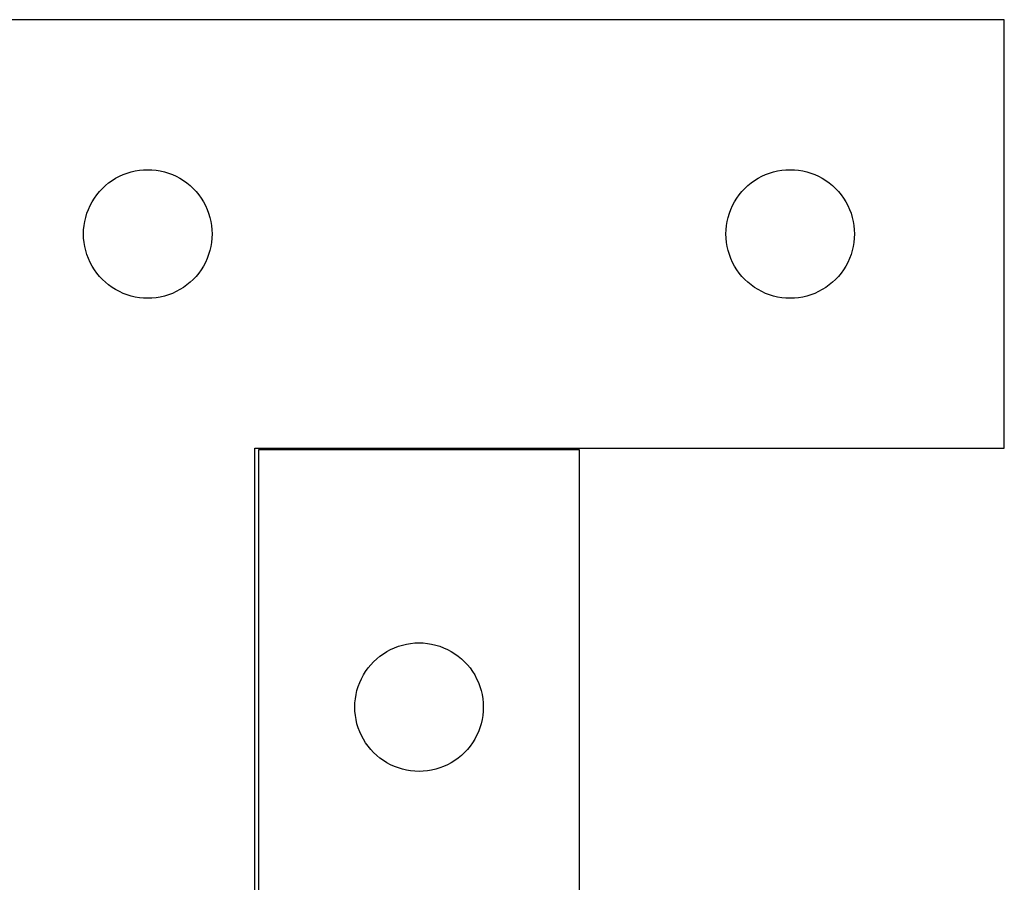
# Model space of a CAD drawing. Header units: millimetres. Extents: x 7 to 1243, y 7 to 1269.
# Tile 21 of 21: x 983 to 1121, y 1149 to 1269. Entities that reach past the tile are written whole.
import ezdxf

# ---------------------------------------------------------------- set-up
doc = ezdxf.new("R2010")
doc.units = ezdxf.units.MM
doc.layers.add('CUT', color=7, linetype='CONTINUOUS', true_color=0x000000)

msp = doc.modelspace()

# ---------------------------------------------------------------- linework, layer by layer
at = {"layer": 'CUT'}
for p, q in [((1120.8926, 1269.341368), (970.8926, 1269.341368)), ((1120.8926, 1209.341368), (1120.8926, 1269.341368)), ((995.892468, 1246.824594), (996.3926, 1247.135597)), ((996.3926, 1247.135597), (996.912002, 1247.413223)), ((996.912002, 1247.413223), (997.448449, 1247.656284)), ((997.448449, 1247.656284), (997.999645, 1247.863739)), ((997.999645, 1247.863739), (998.563228, 1248.0347)), ((998.563228, 1248.0347), (999.136787, 1248.168435)), ((999.136787, 1248.168435), (999.717864, 1248.264372)), ((999.717864, 1248.264372), (1000.303972, 1248.322098)), ((1000.303972, 1248.322098), (1000.8926, 1248.341368)), ((1000.8926, 1248.341368), (1001.481228, 1248.322098)), ((1001.481228, 1248.322098), (1002.067336, 1248.264372)), ((1002.067336, 1248.264372), (1002.648413, 1248.168435)), ((1002.648413, 1248.168435), (1003.221971, 1248.0347)), ((1003.221971, 1248.0347), (1003.785555, 1247.863739)), ((1003.785555, 1247.863739), (1004.336751, 1247.656284)), ((1004.336751, 1247.656284), (1004.873198, 1247.413223)), ((1004.873198, 1247.413223), (1005.3926, 1247.135597)), ((1005.3926, 1247.135597), (1005.892732, 1246.824594)), ((1085.892468, 1246.824594), (1086.3926, 1247.135597)), ((1086.3926, 1247.135597), (1086.912002, 1247.413223)), ((1086.912002, 1247.413223), (1087.448449, 1247.656284)), ((1087.448449, 1247.656284), (1087.999645, 1247.863739)), ((1087.999645, 1247.863739), (1088.563228, 1248.0347)), ((1088.563228, 1248.0347), (1089.136787, 1248.168435)), ((1089.136787, 1248.168435), (1089.717864, 1248.264372)), ((1089.717864, 1248.264372), (1090.303972, 1248.322098)), ((1090.303972, 1248.322098), (1090.8926, 1248.341368)), ((1090.8926, 1248.341368), (1091.481228, 1248.322098)), ((1091.481228, 1248.322098), (1092.067336, 1248.264372)), ((1092.067336, 1248.264372), (1092.648413, 1248.168435)), ((1092.648413, 1248.168435), (1093.221971, 1248.0347)), ((1093.221971, 1248.0347), (1093.785555, 1247.863739)), ((1093.785555, 1247.863739), (1094.336751, 1247.656284)), ((1094.336751, 1247.656284), (1094.873198, 1247.413223)), ((1094.873198, 1247.413223), (1095.3926, 1247.135597)), ((1095.3926, 1247.135597), (1095.892732, 1246.824594)), ((994.126042, 1245.27548), (994.528639, 1245.705329)), ((994.528639, 1245.705329), (994.958488, 1246.107926)), ((994.958488, 1246.107926), (995.413747, 1246.481548)), ((995.413747, 1246.481548), (995.892468, 1246.824594)), ((1005.892732, 1246.824594), (1006.371453, 1246.481548)), ((1006.371453, 1246.481548), (1006.826712, 1246.107926)), ((1006.826712, 1246.107926), (1007.256561, 1245.705329)), ((1007.256561, 1245.705329), (1007.659158, 1245.27548)), ((1084.126042, 1245.27548), (1084.528639, 1245.705329)), ((1084.528639, 1245.705329), (1084.958488, 1246.107926)), ((1084.958488, 1246.107926), (1085.413747, 1246.481548)), ((1085.413747, 1246.481548), (1085.892468, 1246.824594)), ((1095.892732, 1246.824594), (1096.371453, 1246.481548)), ((1096.371453, 1246.481548), (1096.826712, 1246.107926)), ((1096.826712, 1246.107926), (1097.256561, 1245.705329)), ((1097.256561, 1245.705329), (1097.659158, 1245.27548)), ((993.098371, 1243.841368), (993.409373, 1244.3415)), ((993.409373, 1244.3415), (993.75242, 1244.820221)), ((993.75242, 1244.820221), (994.126042, 1245.27548)), ((1007.659158, 1245.27548), (1008.03278, 1244.820221)), ((1008.03278, 1244.820221), (1008.375826, 1244.3415)), ((1008.375826, 1244.3415), (1008.686829, 1243.841368)), ((1083.098371, 1243.841368), (1083.409373, 1244.3415)), ((1083.409373, 1244.3415), (1083.75242, 1244.820221)), ((1083.75242, 1244.820221), (1084.126042, 1245.27548)), ((1097.659158, 1245.27548), (1098.03278, 1244.820221)), ((1098.03278, 1244.820221), (1098.375826, 1244.3415)), ((1098.375826, 1244.3415), (1098.686829, 1243.841368)), ((992.577684, 1242.785519), (992.820745, 1243.321966)), ((992.820745, 1243.321966), (993.098371, 1243.841368)), ((1008.686829, 1243.841368), (1008.964455, 1243.321966)), ((1008.964455, 1243.321966), (1009.207516, 1242.785519)), ((1082.577684, 1242.785519), (1082.820745, 1243.321966)), ((1082.820745, 1243.321966), (1083.098371, 1243.841368)), ((1098.686829, 1243.841368), (1098.964455, 1243.321966)), ((1098.964455, 1243.321966), (1099.207516, 1242.785519)), ((992.065532, 1241.097181), (992.199267, 1241.670739)), ((992.199267, 1241.670739), (992.370229, 1242.234323)), ((992.370229, 1242.234323), (992.577684, 1242.785519)), ((1009.207516, 1242.785519), (1009.414971, 1242.234323)), ((1009.414971, 1242.234323), (1009.585932, 1241.670739)), ((1009.585932, 1241.670739), (1009.719667, 1241.097181)), ((1082.065532, 1241.097181), (1082.199267, 1241.670739)), ((1082.199267, 1241.670739), (1082.370229, 1242.234323)), ((1082.370229, 1242.234323), (1082.577684, 1242.785519)), ((1099.207516, 1242.785519), (1099.414971, 1242.234323)), ((1099.414971, 1242.234323), (1099.585932, 1241.670739)), ((1099.585932, 1241.670739), (1099.719667, 1241.097181)), ((991.91187, 1239.929996), (991.969596, 1240.516104)), ((991.969596, 1240.516104), (992.065532, 1241.097181)), ((1009.719667, 1241.097181), (1009.815604, 1240.516104)), ((1009.815604, 1240.516104), (1009.87333, 1239.929996)), ((1081.91187, 1239.929996), (1081.969596, 1240.516104)), ((1081.969596, 1240.516104), (1082.065532, 1241.097181)), ((1099.719667, 1241.097181), (1099.815604, 1240.516104)), ((1099.815604, 1240.516104), (1099.87333, 1239.929996)), ((991.8926, 1239.341368), (991.91187, 1239.929996)), ((991.91187, 1238.75274), (991.8926, 1239.341368)), ((991.969596, 1238.166632), (991.91187, 1238.75274)), ((1009.87333, 1238.75274), (1009.815604, 1238.166632)), ((1009.87333, 1239.929996), (1009.8926, 1239.341368)), ((1009.8926, 1239.341368), (1009.87333, 1238.75274)), ((1081.8926, 1239.341368), (1081.91187, 1239.929996)), ((1081.91187, 1238.75274), (1081.8926, 1239.341368)), ((1081.969596, 1238.166632), (1081.91187, 1238.75274)), ((1099.87333, 1238.75274), (1099.815604, 1238.166632)), ((1099.87333, 1239.929996), (1099.8926, 1239.341368)), ((1099.8926, 1239.341368), (1099.87333, 1238.75274)), ((992.065532, 1237.585555), (991.969596, 1238.166632)), ((992.199267, 1237.011997), (992.065532, 1237.585555)), ((1009.719667, 1237.585555), (1009.585932, 1237.011997)), ((1009.815604, 1238.166632), (1009.719667, 1237.585555)), ((1082.065532, 1237.585555), (1081.969596, 1238.166632)), ((1082.199267, 1237.011997), (1082.065532, 1237.585555)), ((1099.719667, 1237.585555), (1099.585932, 1237.011997)), ((1099.815604, 1238.166632), (1099.719667, 1237.585555)), ((992.370229, 1236.448413), (992.199267, 1237.011997)), ((992.577684, 1235.897217), (992.370229, 1236.448413)), ((1009.414971, 1236.448413), (1009.207516, 1235.897217)), ((1009.585932, 1237.011997), (1009.414971, 1236.448413)), ((1082.370229, 1236.448413), (1082.199267, 1237.011997)), ((1082.577684, 1235.897217), (1082.370229, 1236.448413)), ((1099.414971, 1236.448413), (1099.207516, 1235.897217)), ((1099.585932, 1237.011997), (1099.414971, 1236.448413)), ((992.820745, 1235.36077), (992.577684, 1235.897217)), ((993.098371, 1234.841368), (992.820745, 1235.36077)), ((993.409373, 1234.341236), (993.098371, 1234.841368)), ((1008.686829, 1234.841368), (1008.375826, 1234.341236)), ((1008.964455, 1235.36077), (1008.686829, 1234.841368)), ((1009.207516, 1235.897217), (1008.964455, 1235.36077)), ((1082.820745, 1235.36077), (1082.577684, 1235.897217)), ((1083.098371, 1234.841368), (1082.820745, 1235.36077)), ((1083.409373, 1234.341236), (1083.098371, 1234.841368)), ((1098.686829, 1234.841368), (1098.375826, 1234.341236)), ((1098.964455, 1235.36077), (1098.686829, 1234.841368)), ((1099.207516, 1235.897217), (1098.964455, 1235.36077)), ((993.75242, 1233.862515), (993.409373, 1234.341236)), ((994.126042, 1233.407256), (993.75242, 1233.862515)), ((994.528639, 1232.977407), (994.126042, 1233.407256)), ((1007.659158, 1233.407256), (1007.256561, 1232.977407)), ((1008.03278, 1233.862515), (1007.659158, 1233.407256)), ((1008.375826, 1234.341236), (1008.03278, 1233.862515)), ((1083.75242, 1233.862515), (1083.409373, 1234.341236)), ((1084.126042, 1233.407256), (1083.75242, 1233.862515)), ((1084.528639, 1232.977407), (1084.126042, 1233.407256)), ((1097.659158, 1233.407256), (1097.256561, 1232.977407)), ((1098.03278, 1233.862515), (1097.659158, 1233.407256)), ((1098.375826, 1234.341236), (1098.03278, 1233.862515)), ((994.958488, 1232.57481), (994.528639, 1232.977407)), ((995.413747, 1232.201188), (994.958488, 1232.57481)), ((995.892468, 1231.858141), (995.413747, 1232.201188)), ((996.3926, 1231.547139), (995.892468, 1231.858141)), ((1005.892732, 1231.858141), (1005.3926, 1231.547139)), ((1006.371453, 1232.201188), (1005.892732, 1231.858141)), ((1006.826712, 1232.57481), (1006.371453, 1232.201188)), ((1007.256561, 1232.977407), (1006.826712, 1232.57481)), ((1084.958488, 1232.57481), (1084.528639, 1232.977407)), ((1085.413747, 1232.201188), (1084.958488, 1232.57481)), ((1085.892468, 1231.858141), (1085.413747, 1232.201188)), ((1086.3926, 1231.547139), (1085.892468, 1231.858141)), ((1095.892732, 1231.858141), (1095.3926, 1231.547139)), ((1096.371453, 1232.201188), (1095.892732, 1231.858141)), ((1096.826712, 1232.57481), (1096.371453, 1232.201188)), ((1097.256561, 1232.977407), (1096.826712, 1232.57481)), ((996.912002, 1231.269513), (996.3926, 1231.547139)), ((997.448449, 1231.026452), (996.912002, 1231.269513)), ((997.999645, 1230.818997), (997.448449, 1231.026452)), ((998.563228, 1230.648036), (997.999645, 1230.818997)), ((999.136787, 1230.5143), (998.563228, 1230.648036)), ((999.717864, 1230.418364), (999.136787, 1230.5143)), ((1002.648413, 1230.5143), (1002.067336, 1230.418364)), ((1003.221971, 1230.648036), (1002.648413, 1230.5143)), ((1003.785555, 1230.818997), (1003.221971, 1230.648036)), ((1004.336751, 1231.026452), (1003.785555, 1230.818997)), ((1004.873198, 1231.269513), (1004.336751, 1231.026452)), ((1005.3926, 1231.547139), (1004.873198, 1231.269513)), ((1086.912002, 1231.269513), (1086.3926, 1231.547139)), ((1087.448449, 1231.026452), (1086.912002, 1231.269513)), ((1087.999645, 1230.818997), (1087.448449, 1231.026452)), ((1088.563228, 1230.648036), (1087.999645, 1230.818997)), ((1089.136787, 1230.5143), (1088.563228, 1230.648036)), ((1089.717864, 1230.418364), (1089.136787, 1230.5143)), ((1092.648413, 1230.5143), (1092.067336, 1230.418364)), ((1093.221971, 1230.648036), (1092.648413, 1230.5143)), ((1093.785555, 1230.818997), (1093.221971, 1230.648036)), ((1094.336751, 1231.026452), (1093.785555, 1230.818997)), ((1094.873198, 1231.269513), (1094.336751, 1231.026452)), ((1095.3926, 1231.547139), (1094.873198, 1231.269513)), ((1000.303972, 1230.360638), (999.717864, 1230.418364)), ((1000.8926, 1230.341368), (1000.303972, 1230.360638)), ((1001.481228, 1230.360638), (1000.8926, 1230.341368)), ((1002.067336, 1230.418364), (1001.481228, 1230.360638)), ((1090.303972, 1230.360638), (1089.717864, 1230.418364)), ((1090.8926, 1230.341368), (1090.303972, 1230.360638)), ((1091.481228, 1230.360638), (1090.8926, 1230.341368)), ((1092.067336, 1230.418364), (1091.481228, 1230.360638)), ((1015.8926, 1089.341368), (1015.8926, 1209.341368)), ((1015.8926, 1209.341368), (1120.8926, 1209.341368)), ((1061.398358, 1209.099918), (1016.398358, 1209.099918)), ((1016.398358, 1209.099918), (1016.398358, 1089.099918)), ((1061.398358, 1029.099918), (1061.398358, 1209.099918)), ((1033.898226, 1180.583144), (1034.398358, 1180.894146)), ((1034.398358, 1180.894146), (1034.91776, 1181.171772)), ((1034.91776, 1181.171772), (1035.454207, 1181.414834)), ((1035.454207, 1181.414834), (1036.005403, 1181.622289)), ((1036.005403, 1181.622289), (1036.568987, 1181.79325)), ((1036.568987, 1181.79325), (1037.142545, 1181.926985)), ((1037.142545, 1181.926985), (1037.723622, 1182.022921)), ((1037.723622, 1182.022921), (1038.30973, 1182.080648)), ((1038.30973, 1182.080648), (1038.898358, 1182.099918)), ((1038.898358, 1182.099918), (1039.486986, 1182.080648)), ((1039.486986, 1182.080648), (1040.073094, 1182.022921)), ((1040.073094, 1182.022921), (1040.654171, 1181.926985)), ((1040.654171, 1181.926985), (1041.227729, 1181.79325)), ((1041.227729, 1181.79325), (1041.791313, 1181.622289)), ((1041.791313, 1181.622289), (1042.342509, 1181.414834)), ((1042.342509, 1181.414834), (1042.878956, 1181.171772)), ((1042.878956, 1181.171772), (1043.398358, 1180.894146)), ((1043.398358, 1180.894146), (1043.89849, 1180.583144)), ((1032.1318, 1179.03403), (1032.534397, 1179.463879)), ((1032.534397, 1179.463879), (1032.964246, 1179.866476)), ((1032.964246, 1179.866476), (1033.419505, 1180.240098)), ((1033.419505, 1180.240098), (1033.898226, 1180.583144)), ((1043.89849, 1180.583144), (1044.377211, 1180.240098)), ((1044.377211, 1180.240098), (1044.83247, 1179.866476)), ((1044.83247, 1179.866476), (1045.262319, 1179.463879)), ((1045.262319, 1179.463879), (1045.664916, 1179.03403)), ((1031.104129, 1177.599918), (1031.415132, 1178.10005)), ((1031.415132, 1178.10005), (1031.758178, 1178.578771)), ((1031.758178, 1178.578771), (1032.1318, 1179.03403)), ((1045.664916, 1179.03403), (1046.038538, 1178.578771)), ((1046.038538, 1178.578771), (1046.381585, 1178.10005)), ((1046.381585, 1178.10005), (1046.692587, 1177.599918)), ((1030.583442, 1176.544069), (1030.826503, 1177.080516)), ((1030.826503, 1177.080516), (1031.104129, 1177.599918)), ((1046.692587, 1177.599918), (1046.970213, 1177.080516)), ((1046.970213, 1177.080516), (1047.213274, 1176.544069)), ((1030.071291, 1174.855731), (1030.205026, 1175.429289)), ((1030.205026, 1175.429289), (1030.375987, 1175.992873)), ((1030.375987, 1175.992873), (1030.583442, 1176.544069)), ((1047.213274, 1176.544069), (1047.420729, 1175.992873)), ((1047.420729, 1175.992873), (1047.59169, 1175.429289)), ((1047.59169, 1175.429289), (1047.725426, 1174.855731)), ((1029.917628, 1173.688546), (1029.975354, 1174.274653)), ((1029.975354, 1174.274653), (1030.071291, 1174.855731)), ((1047.725426, 1174.855731), (1047.821362, 1174.274653)), ((1047.821362, 1174.274653), (1047.879088, 1173.688546)), ((1029.898358, 1173.099918), (1029.917628, 1173.688546)), ((1029.917628, 1172.51129), (1029.898358, 1173.099918)), ((1029.975354, 1171.925182), (1029.917628, 1172.51129)), ((1047.879088, 1172.51129), (1047.821362, 1171.925182)), ((1047.879088, 1173.688546), (1047.898358, 1173.099918)), ((1047.898358, 1173.099918), (1047.879088, 1172.51129)), ((1030.071291, 1171.344105), (1029.975354, 1171.925182)), ((1030.205026, 1170.770546), (1030.071291, 1171.344105)), ((1047.725426, 1171.344105), (1047.59169, 1170.770546)), ((1047.821362, 1171.925182), (1047.725426, 1171.344105)), ((1030.375987, 1170.206963), (1030.205026, 1170.770546)), ((1030.583442, 1169.655767), (1030.375987, 1170.206963)), ((1047.420729, 1170.206963), (1047.213274, 1169.655767)), ((1047.59169, 1170.770546), (1047.420729, 1170.206963)), ((1030.826503, 1169.11932), (1030.583442, 1169.655767)), ((1031.104129, 1168.599918), (1030.826503, 1169.11932)), ((1031.415132, 1168.099786), (1031.104129, 1168.599918)), ((1046.692587, 1168.599918), (1046.381585, 1168.099786)), ((1046.970213, 1169.11932), (1046.692587, 1168.599918)), ((1047.213274, 1169.655767), (1046.970213, 1169.11932)), ((1031.758178, 1167.621065), (1031.415132, 1168.099786)), ((1032.1318, 1167.165805), (1031.758178, 1167.621065)), ((1032.534397, 1166.735957), (1032.1318, 1167.165805)), ((1045.664916, 1167.165805), (1045.262319, 1166.735957)), ((1046.038538, 1167.621065), (1045.664916, 1167.165805)), ((1046.381585, 1168.099786), (1046.038538, 1167.621065)), ((1032.964246, 1166.333359), (1032.534397, 1166.735957)), ((1033.419505, 1165.959738), (1032.964246, 1166.333359)), ((1033.898226, 1165.616691), (1033.419505, 1165.959738)), ((1034.398358, 1165.305689), (1033.898226, 1165.616691)), ((1043.89849, 1165.616691), (1043.398358, 1165.305689)), ((1044.377211, 1165.959738), (1043.89849, 1165.616691)), ((1044.83247, 1166.333359), (1044.377211, 1165.959738)), ((1045.262319, 1166.735957), (1044.83247, 1166.333359)), ((1034.91776, 1165.028063), (1034.398358, 1165.305689)), ((1035.454207, 1164.785002), (1034.91776, 1165.028063)), ((1036.005403, 1164.577547), (1035.454207, 1164.785002)), ((1036.568987, 1164.406585), (1036.005403, 1164.577547)), ((1037.142545, 1164.27285), (1036.568987, 1164.406585)), ((1037.723622, 1164.176914), (1037.142545, 1164.27285)), ((1040.654171, 1164.27285), (1040.073094, 1164.176914)), ((1041.227729, 1164.406585), (1040.654171, 1164.27285)), ((1041.791313, 1164.577547), (1041.227729, 1164.406585)), ((1042.342509, 1164.785002), (1041.791313, 1164.577547)), ((1042.878956, 1165.028063), (1042.342509, 1164.785002)), ((1043.398358, 1165.305689), (1042.878956, 1165.028063)), ((1038.30973, 1164.119187), (1037.723622, 1164.176914)), ((1038.898358, 1164.099918), (1038.30973, 1164.119187)), ((1039.486986, 1164.119187), (1038.898358, 1164.099918)), ((1040.073094, 1164.176914), (1039.486986, 1164.119187))]:
    msp.add_line(p, q, dxfattribs=at)

doc.saveas('drawing.dxf')
